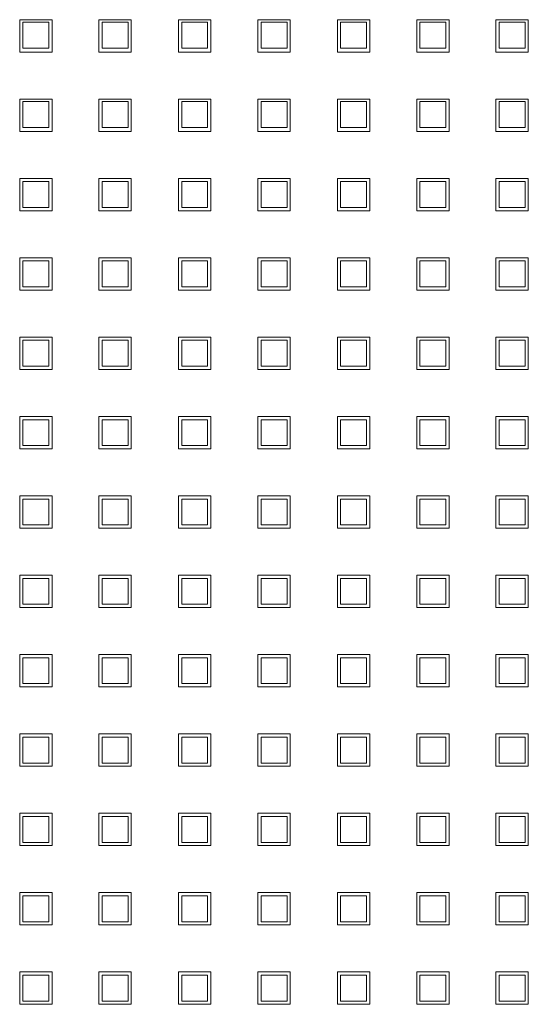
# Model space of a CAD drawing. Header units: millimetres. Extents: x -5941 to 19721, y -9230 to 6433.
# Tile 65 of 70: x 6893.73 to 6901.56, y -7177.82 to -7162.64. Entities that reach past the tile are written whole.
import ezdxf

# ---------------------------------------------------------------- set-up
doc = ezdxf.new("R2010")
doc.units = ezdxf.units.MM
doc.layers.add('GL-urzadzenia', color=6, linetype='Continuous', lineweight=20)

# ---------------------------------------------------------------- blocks, each defined once
blk = doc.blocks.new('RSen_55_ME_FB_SOg - fxza50a2veb - fully flat decoration panel - SH_daikin_tbq - standard-4997338-bottom')
at = {"lineweight": 18}
for p, q in [((-100.29, -14.78), (-100.29, -9.78)), ((-100.29, -9.78), (-95.29, -9.78)), ((-95.79, -10.18), (-99.79, -10.18)), ((-99.79, -10.18), (-99.79, -14.18)), ((-95.79, -14.18), (-95.79, -10.18)), ((-95.29, -9.78), (-95.29, -14.78)), ((-88.09, -14.78), (-88.09, -9.78)), ((-88.09, -9.78), (-83.09, -9.78)), ((-83.56, -10.18), (-87.56, -10.18)), ((-87.56, -10.18), (-87.56, -14.18)), ((-83.56, -14.18), (-83.56, -10.18)), ((-83.09, -9.78), (-83.09, -14.78)), ((-75.83, -9.78), (-70.83, -9.78)), ((-75.83, -14.78), (-75.83, -9.78)), ((-71.33, -10.18), (-75.33, -10.18)), ((-75.33, -10.18), (-75.33, -14.18)), ((-71.33, -14.18), (-71.33, -10.18)), ((-70.83, -9.78), (-70.83, -14.78)), ((-63.6, -9.78), (-58.6, -9.78)), ((-63.6, -14.78), (-63.6, -9.78)), ((-59.1, -10.18), (-63.1, -10.18)), ((-63.1, -10.18), (-63.1, -14.18)), ((-59.1, -14.18), (-59.1, -10.18)), ((-58.6, -9.78), (-58.6, -14.78)), ((-51.34, -9.78), (-46.34, -9.78)), ((-51.34, -14.78), (-51.34, -9.78)), ((-46.87, -10.18), (-50.87, -10.18)), ((-50.87, -10.18), (-50.87, -14.18)), ((-46.87, -14.18), (-46.87, -10.18)), ((-46.34, -9.78), (-46.34, -14.78)), ((-39.11, -9.78), (-34.11, -9.78)), ((-39.11, -14.78), (-39.11, -9.78)), ((-34.64, -10.18), (-38.64, -10.18)), ((-38.64, -10.18), (-38.64, -14.18)), ((-34.64, -14.18), (-34.64, -10.18)), ((-34.11, -9.78), (-34.11, -14.78)), ((-26.91, -14.78), (-26.91, -9.78)), ((-26.91, -9.78), (-21.91, -9.78)), ((-22.41, -10.18), (-26.41, -10.18)), ((-26.41, -10.18), (-26.41, -14.18)), ((-22.41, -14.18), (-22.41, -10.18)), ((-21.91, -9.78), (-21.91, -14.78)), ((-95.29, -14.78), (-100.29, -14.78)), ((-99.79, -14.18), (-95.79, -14.18)), ((-83.09, -14.78), (-88.09, -14.78)), ((-87.56, -14.18), (-83.56, -14.18)), ((-70.83, -14.78), (-75.83, -14.78)), ((-75.33, -14.18), (-71.33, -14.18)), ((-58.6, -14.78), (-63.6, -14.78)), ((-63.1, -14.18), (-59.1, -14.18)), ((-46.34, -14.78), (-51.34, -14.78)), ((-50.87, -14.18), (-46.87, -14.18)), ((-34.11, -14.78), (-39.11, -14.78)), ((-38.64, -14.18), (-34.64, -14.18)), ((-21.91, -14.78), (-26.91, -14.78)), ((-26.41, -14.18), (-22.41, -14.18)), ((-100.29, -27.01), (-100.29, -22.01)), ((-100.29, -22.01), (-95.29, -22.01)), ((-95.79, -22.41), (-99.79, -22.41)), ((-99.79, -22.41), (-99.79, -26.41)), ((-95.79, -26.41), (-95.79, -22.41)), ((-95.29, -22.01), (-95.29, -27.01)), ((-88.09, -27.01), (-88.09, -22.01)), ((-88.09, -22.01), (-83.09, -22.01)), ((-83.56, -22.41), (-87.56, -22.41)), ((-87.56, -22.41), (-87.56, -26.41)), ((-83.56, -26.41), (-83.56, -22.41)), ((-83.09, -22.01), (-83.09, -27.01)), ((-75.83, -22.01), (-70.83, -22.01)), ((-75.83, -27.01), (-75.83, -22.01)), ((-71.33, -22.41), (-75.33, -22.41)), ((-75.33, -22.41), (-75.33, -26.41)), ((-71.33, -26.41), (-71.33, -22.41)), ((-70.83, -22.01), (-70.83, -27.01)), ((-63.6, -22.01), (-58.6, -22.01)), ((-63.6, -27.01), (-63.6, -22.01)), ((-59.1, -22.41), (-63.1, -22.41)), ((-63.1, -22.41), (-63.1, -26.41)), ((-59.1, -26.41), (-59.1, -22.41)), ((-58.6, -22.01), (-58.6, -27.01)), ((-51.34, -22.01), (-46.34, -22.01)), ((-51.34, -27.01), (-51.34, -22.01)), ((-46.87, -22.41), (-50.87, -22.41)), ((-50.87, -22.41), (-50.87, -26.41)), ((-46.87, -26.41), (-46.87, -22.41)), ((-46.34, -22.01), (-46.34, -27.01)), ((-39.11, -22.01), (-34.11, -22.01)), ((-39.11, -27.01), (-39.11, -22.01)), ((-34.64, -22.41), (-38.64, -22.41)), ((-38.64, -22.41), (-38.64, -26.41)), ((-34.64, -26.41), (-34.64, -22.41)), ((-34.11, -22.01), (-34.11, -27.01)), ((-26.91, -27.01), (-26.91, -22.01)), ((-26.91, -22.01), (-21.91, -22.01)), ((-22.41, -22.41), (-26.41, -22.41)), ((-26.41, -22.41), (-26.41, -26.41)), ((-22.41, -26.41), (-22.41, -22.41)), ((-21.91, -22.01), (-21.91, -27.01)), ((-95.29, -27.01), (-100.29, -27.01)), ((-99.79, -26.41), (-95.79, -26.41)), ((-83.09, -27.01), (-88.09, -27.01)), ((-87.56, -26.41), (-83.56, -26.41)), ((-70.83, -27.01), (-75.83, -27.01)), ((-75.33, -26.41), (-71.33, -26.41)), ((-58.6, -27.01), (-63.6, -27.01)), ((-63.1, -26.41), (-59.1, -26.41)), ((-46.34, -27.01), (-51.34, -27.01)), ((-50.87, -26.41), (-46.87, -26.41)), ((-34.11, -27.01), (-39.11, -27.01)), ((-38.64, -26.41), (-34.64, -26.41)), ((-21.91, -27.01), (-26.91, -27.01)), ((-26.41, -26.41), (-22.41, -26.41)), ((-100.29, -39.24), (-100.29, -34.24)), ((-100.29, -34.24), (-95.29, -34.24)), ((-95.79, -34.74), (-99.79, -34.74)), ((-99.79, -34.74), (-99.79, -38.74)), ((-95.79, -38.74), (-95.79, -34.74)), ((-95.29, -34.24), (-95.29, -39.24)), ((-88.09, -39.24), (-88.09, -34.24)), ((-88.09, -34.24), (-83.09, -34.24)), ((-83.56, -34.74), (-87.56, -34.74)), ((-87.56, -34.74), (-87.56, -38.74)), ((-83.56, -38.74), (-83.56, -34.74)), ((-83.09, -34.24), (-83.09, -39.24)), ((-75.83, -34.24), (-70.83, -34.24)), ((-75.83, -39.24), (-75.83, -34.24)), ((-71.33, -34.74), (-75.33, -34.74)), ((-75.33, -34.74), (-75.33, -38.74)), ((-71.33, -38.74), (-71.33, -34.74)), ((-70.83, -34.24), (-70.83, -39.24)), ((-63.6, -34.24), (-58.6, -34.24)), ((-63.6, -39.24), (-63.6, -34.24)), ((-59.1, -34.74), (-63.1, -34.74)), ((-63.1, -34.74), (-63.1, -38.74)), ((-59.1, -38.74), (-59.1, -34.74)), ((-58.6, -34.24), (-58.6, -39.24)), ((-51.34, -34.24), (-46.34, -34.24)), ((-51.34, -39.24), (-51.34, -34.24)), ((-46.87, -34.74), (-50.87, -34.74)), ((-50.87, -34.74), (-50.87, -38.74)), ((-46.87, -38.74), (-46.87, -34.74)), ((-46.34, -34.24), (-46.34, -39.24)), ((-39.11, -34.24), (-34.11, -34.24)), ((-39.11, -39.24), (-39.11, -34.24)), ((-34.64, -34.74), (-38.64, -34.74)), ((-38.64, -34.74), (-38.64, -38.74)), ((-34.64, -38.74), (-34.64, -34.74)), ((-34.11, -34.24), (-34.11, -39.24)), ((-26.91, -39.24), (-26.91, -34.24)), ((-26.91, -34.24), (-21.91, -34.24)), ((-22.41, -34.74), (-26.41, -34.74)), ((-26.41, -34.74), (-26.41, -38.74)), ((-22.41, -38.74), (-22.41, -34.74)), ((-21.91, -34.24), (-21.91, -39.24)), ((-95.29, -39.24), (-100.29, -39.24)), ((-99.79, -38.74), (-95.79, -38.74)), ((-83.09, -39.24), (-88.09, -39.24)), ((-87.56, -38.74), (-83.56, -38.74)), ((-70.83, -39.24), (-75.83, -39.24)), ((-75.33, -38.74), (-71.33, -38.74)), ((-58.6, -39.24), (-63.6, -39.24)), ((-63.1, -38.74), (-59.1, -38.74)), ((-46.34, -39.24), (-51.34, -39.24)), ((-50.87, -38.74), (-46.87, -38.74)), ((-34.11, -39.24), (-39.11, -39.24)), ((-38.64, -38.74), (-34.64, -38.74)), ((-21.91, -39.24), (-26.91, -39.24)), ((-26.41, -38.74), (-22.41, -38.74)), ((-100.29, -51.47), (-100.29, -46.47)), ((-100.29, -46.47), (-95.29, -46.47)), ((-95.79, -46.97), (-99.79, -46.97)), ((-99.79, -46.97), (-99.79, -50.97)), ((-95.79, -50.97), (-95.79, -46.97)), ((-95.29, -46.47), (-95.29, -51.47)), ((-88.09, -51.47), (-88.09, -46.47)), ((-88.09, -46.47), (-83.09, -46.47)), ((-83.56, -46.97), (-87.56, -46.97)), ((-87.56, -46.97), (-87.56, -50.97)), ((-83.56, -50.97), (-83.56, -46.97)), ((-83.09, -46.47), (-83.09, -51.47)), ((-75.83, -46.47), (-70.83, -46.47)), ((-75.83, -51.47), (-75.83, -46.47)), ((-71.33, -46.97), (-75.33, -46.97)), ((-75.33, -46.97), (-75.33, -50.97)), ((-71.33, -50.97), (-71.33, -46.97)), ((-70.83, -46.47), (-70.83, -51.47)), ((-63.6, -46.47), (-58.6, -46.47)), ((-63.6, -51.47), (-63.6, -46.47)), ((-59.1, -46.97), (-63.1, -46.97)), ((-63.1, -46.97), (-63.1, -50.97)), ((-59.1, -50.97), (-59.1, -46.97)), ((-58.6, -46.47), (-58.6, -51.47)), ((-51.34, -46.47), (-46.34, -46.47)), ((-51.34, -51.47), (-51.34, -46.47)), ((-46.87, -46.97), (-50.87, -46.97)), ((-50.87, -46.97), (-50.87, -50.97)), ((-46.87, -50.97), (-46.87, -46.97)), ((-46.34, -46.47), (-46.34, -51.47)), ((-39.11, -46.47), (-34.11, -46.47)), ((-39.11, -51.47), (-39.11, -46.47)), ((-34.64, -46.97), (-38.64, -46.97)), ((-38.64, -46.97), (-38.64, -50.97)), ((-34.64, -50.97), (-34.64, -46.97)), ((-34.11, -46.47), (-34.11, -51.47)), ((-26.91, -51.47), (-26.91, -46.47)), ((-26.91, -46.47), (-21.91, -46.47)), ((-22.41, -46.97), (-26.41, -46.97)), ((-26.41, -46.97), (-26.41, -50.97)), ((-22.41, -50.97), (-22.41, -46.97)), ((-21.91, -46.47), (-21.91, -51.47)), ((-95.29, -51.47), (-100.29, -51.47)), ((-99.79, -50.97), (-95.79, -50.97)), ((-83.09, -51.47), (-88.09, -51.47)), ((-87.56, -50.97), (-83.56, -50.97)), ((-70.83, -51.47), (-75.83, -51.47)), ((-75.33, -50.97), (-71.33, -50.97)), ((-58.6, -51.47), (-63.6, -51.47)), ((-63.1, -50.97), (-59.1, -50.97)), ((-46.34, -51.47), (-51.34, -51.47)), ((-50.87, -50.97), (-46.87, -50.97)), ((-34.11, -51.47), (-39.11, -51.47)), ((-38.64, -50.97), (-34.64, -50.97)), ((-21.91, -51.47), (-26.91, -51.47)), ((-26.41, -50.97), (-22.41, -50.97)), ((-100.29, -63.7), (-100.29, -58.7)), ((-100.29, -58.7), (-95.29, -58.7)), ((-95.29, -58.7), (-95.29, -63.7)), ((-88.09, -63.7), (-88.09, -58.7)), ((-88.09, -58.7), (-83.09, -58.7)), ((-83.09, -58.7), (-83.09, -63.7)), ((-75.83, -58.7), (-70.83, -58.7)), ((-75.83, -63.7), (-75.83, -58.7)), ((-70.83, -58.7), (-70.83, -63.7)), ((-63.6, -58.7), (-58.6, -58.7)), ((-63.6, -63.7), (-63.6, -58.7)), ((-58.6, -58.7), (-58.6, -63.7)), ((-51.34, -58.7), (-46.34, -58.7)), ((-51.34, -63.7), (-51.34, -58.7)), ((-46.34, -58.7), (-46.34, -63.7)), ((-39.11, -58.7), (-34.11, -58.7)), ((-39.11, -63.7), (-39.11, -58.7)), ((-34.11, -58.7), (-34.11, -63.7)), ((-26.91, -63.7), (-26.91, -58.7)), ((-26.91, -58.7), (-21.91, -58.7)), ((-21.91, -58.7), (-21.91, -63.7)), ((-95.79, -59.2), (-99.79, -59.2)), ((-99.79, -59.2), (-99.79, -63.2)), ((-95.79, -63.2), (-95.79, -59.2)), ((-83.56, -59.2), (-87.56, -59.2)), ((-87.56, -59.2), (-87.56, -63.2)), ((-83.56, -63.2), (-83.56, -59.2)), ((-71.33, -59.2), (-75.33, -59.2)), ((-75.33, -59.2), (-75.33, -63.2)), ((-71.33, -63.2), (-71.33, -59.2)), ((-59.1, -59.2), (-63.1, -59.2)), ((-63.1, -59.2), (-63.1, -63.2)), ((-59.1, -63.2), (-59.1, -59.2)), ((-46.87, -59.2), (-50.87, -59.2)), ((-50.87, -59.2), (-50.87, -63.2)), ((-46.87, -63.2), (-46.87, -59.2)), ((-34.64, -59.2), (-38.64, -59.2)), ((-38.64, -59.2), (-38.64, -63.2)), ((-34.64, -63.2), (-34.64, -59.2)), ((-22.41, -59.2), (-26.41, -59.2)), ((-26.41, -59.2), (-26.41, -63.2)), ((-22.41, -63.2), (-22.41, -59.2)), ((-95.29, -63.7), (-100.29, -63.7)), ((-99.79, -63.2), (-95.79, -63.2)), ((-83.09, -63.7), (-88.09, -63.7)), ((-87.56, -63.2), (-83.56, -63.2)), ((-70.83, -63.7), (-75.83, -63.7)), ((-75.33, -63.2), (-71.33, -63.2)), ((-58.6, -63.7), (-63.6, -63.7)), ((-63.1, -63.2), (-59.1, -63.2)), ((-46.34, -63.7), (-51.34, -63.7)), ((-50.87, -63.2), (-46.87, -63.2)), ((-34.11, -63.7), (-39.11, -63.7)), ((-38.64, -63.2), (-34.64, -63.2)), ((-21.91, -63.7), (-26.91, -63.7)), ((-26.41, -63.2), (-22.41, -63.2)), ((-100.29, -75.93), (-100.29, -70.93)), ((-100.29, -70.93), (-95.29, -70.93)), ((-95.29, -70.93), (-95.29, -75.93)), ((-88.09, -75.93), (-88.09, -70.93)), ((-88.09, -70.93), (-83.09, -70.93)), ((-83.09, -70.93), (-83.09, -75.93)), ((-75.83, -70.93), (-70.83, -70.93)), ((-75.83, -75.93), (-75.83, -70.93)), ((-70.83, -70.93), (-70.83, -75.93)), ((-63.6, -70.93), (-58.6, -70.93)), ((-63.6, -75.93), (-63.6, -70.93)), ((-58.6, -70.93), (-58.6, -75.93)), ((-51.34, -70.93), (-46.34, -70.93)), ((-51.34, -75.93), (-51.34, -70.93)), ((-46.34, -70.93), (-46.34, -75.93)), ((-39.11, -70.93), (-34.11, -70.93)), ((-39.11, -75.93), (-39.11, -70.93)), ((-34.11, -70.93), (-34.11, -75.93)), ((-26.91, -75.93), (-26.91, -70.93)), ((-26.91, -70.93), (-21.91, -70.93)), ((-21.91, -70.93), (-21.91, -75.93)), ((-95.79, -71.43), (-99.79, -71.43)), ((-99.79, -71.43), (-99.79, -75.43)), ((-95.79, -75.43), (-95.79, -71.43)), ((-83.56, -71.43), (-87.56, -71.43)), ((-87.56, -71.43), (-87.56, -75.43)), ((-83.56, -75.43), (-83.56, -71.43)), ((-71.33, -71.43), (-75.33, -71.43)), ((-75.33, -71.43), (-75.33, -75.43)), ((-71.33, -75.43), (-71.33, -71.43)), ((-59.1, -71.43), (-63.1, -71.43)), ((-63.1, -71.43), (-63.1, -75.43)), ((-59.1, -75.43), (-59.1, -71.43)), ((-46.87, -71.43), (-50.87, -71.43)), ((-50.87, -71.43), (-50.87, -75.43)), ((-46.87, -75.43), (-46.87, -71.43)), ((-34.64, -71.43), (-38.64, -71.43)), ((-38.64, -71.43), (-38.64, -75.43)), ((-34.64, -75.43), (-34.64, -71.43)), ((-22.41, -71.43), (-26.41, -71.43)), ((-26.41, -71.43), (-26.41, -75.43)), ((-22.41, -75.43), (-22.41, -71.43)), ((-99.79, -75.43), (-95.79, -75.43)), ((-87.56, -75.43), (-83.56, -75.43)), ((-75.33, -75.43), (-71.33, -75.43)), ((-63.1, -75.43), (-59.1, -75.43)), ((-50.87, -75.43), (-46.87, -75.43)), ((-38.64, -75.43), (-34.64, -75.43)), ((-26.41, -75.43), (-22.41, -75.43)), ((-95.29, -75.93), (-100.29, -75.93)), ((-83.09, -75.93), (-88.09, -75.93)), ((-70.83, -75.93), (-75.83, -75.93)), ((-58.6, -75.93), (-63.6, -75.93)), ((-46.34, -75.93), (-51.34, -75.93)), ((-34.11, -75.93), (-39.11, -75.93)), ((-21.91, -75.93), (-26.91, -75.93)), ((-100.29, -88.16), (-100.29, -83.16)), ((-100.29, -83.16), (-95.29, -83.16)), ((-95.29, -83.16), (-95.29, -88.16)), ((-88.09, -88.16), (-88.09, -83.16)), ((-88.09, -83.16), (-83.09, -83.16)), ((-83.09, -83.16), (-83.09, -88.16)), ((-75.83, -83.16), (-70.83, -83.16)), ((-75.83, -88.16), (-75.83, -83.16)), ((-70.83, -83.16), (-70.83, -88.16)), ((-63.6, -83.16), (-58.6, -83.16)), ((-63.6, -88.16), (-63.6, -83.16)), ((-58.6, -83.16), (-58.6, -88.16)), ((-51.34, -83.16), (-46.34, -83.16)), ((-51.34, -88.16), (-51.34, -83.16)), ((-46.34, -83.16), (-46.34, -88.16)), ((-39.11, -83.16), (-34.11, -83.16)), ((-39.11, -88.16), (-39.11, -83.16)), ((-34.11, -83.16), (-34.11, -88.16)), ((-26.91, -88.16), (-26.91, -83.16)), ((-26.91, -83.16), (-21.91, -83.16)), ((-21.91, -83.16), (-21.91, -88.16)), ((-95.79, -83.66), (-99.79, -83.66)), ((-99.79, -83.66), (-99.79, -87.66)), ((-95.79, -87.66), (-95.79, -83.66)), ((-83.56, -83.66), (-87.56, -83.66)), ((-87.56, -83.66), (-87.56, -87.66)), ((-83.56, -87.66), (-83.56, -83.66)), ((-71.33, -83.66), (-75.33, -83.66)), ((-75.33, -83.66), (-75.33, -87.66)), ((-71.33, -87.66), (-71.33, -83.66)), ((-59.1, -83.66), (-63.1, -83.66)), ((-63.1, -83.66), (-63.1, -87.66)), ((-59.1, -87.66), (-59.1, -83.66)), ((-46.87, -83.66), (-50.87, -83.66)), ((-50.87, -83.66), (-50.87, -87.66)), ((-46.87, -87.66), (-46.87, -83.66)), ((-34.64, -83.66), (-38.64, -83.66)), ((-38.64, -83.66), (-38.64, -87.66)), ((-34.64, -87.66), (-34.64, -83.66)), ((-22.41, -83.66), (-26.41, -83.66)), ((-26.41, -83.66), (-26.41, -87.66)), ((-22.41, -87.66), (-22.41, -83.66)), ((-99.79, -87.66), (-95.79, -87.66)), ((-87.56, -87.66), (-83.56, -87.66)), ((-75.33, -87.66), (-71.33, -87.66)), ((-63.1, -87.66), (-59.1, -87.66)), ((-50.87, -87.66), (-46.87, -87.66)), ((-38.64, -87.66), (-34.64, -87.66)), ((-26.41, -87.66), (-22.41, -87.66)), ((-95.29, -88.16), (-100.29, -88.16)), ((-83.09, -88.16), (-88.09, -88.16)), ((-70.83, -88.16), (-75.83, -88.16)), ((-58.6, -88.16), (-63.6, -88.16)), ((-46.34, -88.16), (-51.34, -88.16)), ((-34.11, -88.16), (-39.11, -88.16)), ((-21.91, -88.16), (-26.91, -88.16)), ((-100.29, -100.39), (-100.29, -95.39)), ((-100.29, -95.39), (-95.29, -95.39)), ((-95.29, -95.39), (-95.29, -100.39)), ((-88.09, -100.39), (-88.09, -95.39)), ((-88.09, -95.39), (-83.09, -95.39)), ((-83.09, -95.39), (-83.09, -100.39)), ((-75.83, -95.39), (-70.83, -95.39)), ((-75.83, -100.39), (-75.83, -95.39)), ((-70.83, -95.39), (-70.83, -100.39)), ((-63.6, -95.39), (-58.6, -95.39)), ((-63.6, -100.39), (-63.6, -95.39)), ((-58.6, -95.39), (-58.6, -100.39)), ((-51.34, -95.39), (-46.34, -95.39)), ((-51.34, -100.39), (-51.34, -95.39)), ((-46.34, -95.39), (-46.34, -100.39)), ((-39.11, -95.39), (-34.11, -95.39)), ((-39.11, -100.39), (-39.11, -95.39)), ((-34.11, -95.39), (-34.11, -100.39)), ((-26.91, -100.39), (-26.91, -95.39)), ((-26.91, -95.39), (-21.91, -95.39)), ((-21.91, -95.39), (-21.91, -100.39)), ((-95.79, -95.89), (-99.79, -95.89)), ((-99.79, -95.89), (-99.79, -99.89)), ((-95.79, -99.89), (-95.79, -95.89)), ((-83.56, -95.89), (-87.56, -95.89)), ((-87.56, -95.89), (-87.56, -99.89)), ((-83.56, -99.89), (-83.56, -95.89)), ((-71.33, -95.89), (-75.33, -95.89)), ((-75.33, -95.89), (-75.33, -99.89)), ((-71.33, -99.89), (-71.33, -95.89)), ((-59.1, -95.89), (-63.1, -95.89)), ((-63.1, -95.89), (-63.1, -99.89)), ((-59.1, -99.89), (-59.1, -95.89)), ((-46.87, -95.89), (-50.87, -95.89)), ((-50.87, -95.89), (-50.87, -99.89)), ((-46.87, -99.89), (-46.87, -95.89)), ((-34.64, -95.89), (-38.64, -95.89)), ((-38.64, -95.89), (-38.64, -99.89)), ((-34.64, -99.89), (-34.64, -95.89)), ((-22.41, -95.89), (-26.41, -95.89)), ((-26.41, -95.89), (-26.41, -99.89)), ((-22.41, -99.89), (-22.41, -95.89)), ((-99.79, -99.89), (-95.79, -99.89)), ((-87.56, -99.89), (-83.56, -99.89)), ((-75.33, -99.89), (-71.33, -99.89)), ((-63.1, -99.89), (-59.1, -99.89)), ((-50.87, -99.89), (-46.87, -99.89)), ((-38.64, -99.89), (-34.64, -99.89)), ((-26.41, -99.89), (-22.41, -99.89)), ((-95.29, -100.39), (-100.29, -100.39)), ((-83.09, -100.39), (-88.09, -100.39)), ((-70.83, -100.39), (-75.83, -100.39)), ((-58.6, -100.39), (-63.6, -100.39)), ((-46.34, -100.39), (-51.34, -100.39)), ((-34.11, -100.39), (-39.11, -100.39)), ((-21.91, -100.39), (-26.91, -100.39)), ((-100.29, -112.62), (-100.29, -107.62)), ((-100.29, -107.62), (-95.29, -107.62)), ((-95.29, -107.62), (-95.29, -112.62)), ((-88.09, -112.62), (-88.09, -107.62)), ((-88.09, -107.62), (-83.09, -107.62)), ((-83.09, -107.62), (-83.09, -112.62)), ((-75.83, -107.62), (-70.83, -107.62)), ((-75.83, -112.62), (-75.83, -107.62)), ((-70.83, -107.62), (-70.83, -112.62)), ((-63.6, -107.62), (-58.6, -107.62)), ((-63.6, -112.62), (-63.6, -107.62)), ((-58.6, -107.62), (-58.6, -112.62)), ((-51.34, -107.62), (-46.34, -107.62)), ((-51.34, -112.62), (-51.34, -107.62)), ((-46.34, -107.62), (-46.34, -112.62)), ((-39.11, -107.62), (-34.11, -107.62)), ((-39.11, -112.62), (-39.11, -107.62)), ((-34.11, -107.62), (-34.11, -112.62)), ((-26.91, -112.62), (-26.91, -107.62)), ((-26.91, -107.62), (-21.91, -107.62)), ((-21.91, -107.62), (-21.91, -112.62)), ((-95.79, -108.12), (-99.79, -108.12)), ((-99.79, -108.12), (-99.79, -112.12)), ((-95.79, -112.12), (-95.79, -108.12)), ((-83.56, -108.12), (-87.56, -108.12)), ((-87.56, -108.12), (-87.56, -112.12)), ((-83.56, -112.12), (-83.56, -108.12)), ((-71.33, -108.12), (-75.33, -108.12)), ((-75.33, -108.12), (-75.33, -112.12)), ((-71.33, -112.12), (-71.33, -108.12)), ((-59.1, -108.12), (-63.1, -108.12)), ((-63.1, -108.12), (-63.1, -112.12)), ((-59.1, -112.12), (-59.1, -108.12)), ((-46.87, -108.12), (-50.87, -108.12)), ((-50.87, -108.12), (-50.87, -112.12)), ((-46.87, -112.12), (-46.87, -108.12)), ((-34.64, -108.12), (-38.64, -108.12)), ((-38.64, -108.12), (-38.64, -112.12)), ((-34.64, -112.12), (-34.64, -108.12)), ((-22.41, -108.12), (-26.41, -108.12)), ((-26.41, -108.12), (-26.41, -112.12)), ((-22.41, -112.12), (-22.41, -108.12)), ((-99.79, -112.12), (-95.79, -112.12)), ((-87.56, -112.12), (-83.56, -112.12)), ((-75.33, -112.12), (-71.33, -112.12)), ((-63.1, -112.12), (-59.1, -112.12)), ((-50.87, -112.12), (-46.87, -112.12)), ((-38.64, -112.12), (-34.64, -112.12)), ((-26.41, -112.12), (-22.41, -112.12)), ((-95.29, -112.62), (-100.29, -112.62)), ((-83.09, -112.62), (-88.09, -112.62)), ((-70.83, -112.62), (-75.83, -112.62)), ((-58.6, -112.62), (-63.6, -112.62)), ((-46.34, -112.62), (-51.34, -112.62)), ((-34.11, -112.62), (-39.11, -112.62)), ((-21.91, -112.62), (-26.91, -112.62)), ((-100.29, -124.85), (-100.29, -119.85)), ((-100.29, -119.85), (-95.29, -119.85)), ((-95.29, -119.85), (-95.29, -124.85)), ((-88.09, -124.85), (-88.09, -119.85)), ((-88.09, -119.85), (-83.09, -119.85)), ((-83.09, -119.85), (-83.09, -124.85)), ((-75.83, -119.85), (-70.83, -119.85)), ((-75.83, -124.85), (-75.83, -119.85)), ((-70.83, -119.85), (-70.83, -124.85)), ((-63.6, -119.85), (-58.6, -119.85)), ((-63.6, -124.85), (-63.6, -119.85)), ((-58.6, -119.85), (-58.6, -124.85)), ((-51.34, -119.85), (-46.34, -119.85)), ((-51.34, -124.85), (-51.34, -119.85)), ((-46.34, -119.85), (-46.34, -124.85)), ((-39.11, -119.85), (-34.11, -119.85)), ((-39.11, -124.85), (-39.11, -119.85)), ((-34.11, -119.85), (-34.11, -124.85)), ((-26.91, -124.85), (-26.91, -119.85)), ((-26.91, -119.85), (-21.91, -119.85)), ((-21.91, -119.85), (-21.91, -124.85)), ((-95.79, -120.35), (-99.79, -120.35)), ((-99.79, -120.35), (-99.79, -124.35)), ((-95.79, -124.35), (-95.79, -120.35)), ((-83.56, -120.35), (-87.56, -120.35)), ((-87.56, -120.35), (-87.56, -124.35)), ((-83.56, -124.35), (-83.56, -120.35)), ((-71.33, -120.35), (-75.33, -120.35)), ((-75.33, -120.35), (-75.33, -124.35)), ((-71.33, -124.35), (-71.33, -120.35)), ((-59.1, -120.35), (-63.1, -120.35)), ((-63.1, -120.35), (-63.1, -124.35)), ((-59.1, -124.35), (-59.1, -120.35)), ((-46.87, -120.35), (-50.87, -120.35)), ((-50.87, -120.35), (-50.87, -124.35)), ((-46.87, -124.35), (-46.87, -120.35)), ((-34.64, -120.35), (-38.64, -120.35)), ((-38.64, -120.35), (-38.64, -124.35)), ((-34.64, -124.35), (-34.64, -120.35)), ((-22.41, -120.35), (-26.41, -120.35)), ((-26.41, -120.35), (-26.41, -124.35)), ((-22.41, -124.35), (-22.41, -120.35)), ((-99.79, -124.35), (-95.79, -124.35)), ((-87.56, -124.35), (-83.56, -124.35)), ((-75.33, -124.35), (-71.33, -124.35)), ((-63.1, -124.35), (-59.1, -124.35)), ((-50.87, -124.35), (-46.87, -124.35)), ((-38.64, -124.35), (-34.64, -124.35)), ((-26.41, -124.35), (-22.41, -124.35)), ((-95.29, -124.85), (-100.29, -124.85)), ((-83.09, -124.85), (-88.09, -124.85)), ((-70.83, -124.85), (-75.83, -124.85)), ((-58.6, -124.85), (-63.6, -124.85)), ((-46.34, -124.85), (-51.34, -124.85)), ((-34.11, -124.85), (-39.11, -124.85)), ((-21.91, -124.85), (-26.91, -124.85)), ((-100.29, -137.08), (-100.29, -132.08)), ((-100.29, -132.08), (-95.29, -132.08)), ((-95.79, -132.58), (-99.79, -132.58)), ((-99.79, -132.58), (-99.79, -136.58)), ((-95.79, -136.58), (-95.79, -132.58)), ((-95.29, -132.08), (-95.29, -137.08)), ((-88.09, -137.08), (-88.09, -132.08)), ((-88.09, -132.08), (-83.09, -132.08)), ((-83.56, -132.58), (-87.56, -132.58)), ((-87.56, -132.58), (-87.56, -136.58)), ((-83.56, -136.58), (-83.56, -132.58)), ((-83.09, -132.08), (-83.09, -137.08)), ((-75.83, -132.08), (-70.83, -132.08)), ((-75.83, -137.08), (-75.83, -132.08)), ((-71.33, -132.58), (-75.33, -132.58)), ((-75.33, -132.58), (-75.33, -136.58)), ((-71.33, -136.58), (-71.33, -132.58)), ((-70.83, -132.08), (-70.83, -137.08)), ((-63.6, -132.08), (-58.6, -132.08)), ((-63.6, -137.08), (-63.6, -132.08)), ((-59.1, -132.58), (-63.1, -132.58)), ((-63.1, -132.58), (-63.1, -136.58)), ((-59.1, -136.58), (-59.1, -132.58)), ((-58.6, -132.08), (-58.6, -137.08)), ((-51.34, -132.08), (-46.34, -132.08)), ((-51.34, -137.08), (-51.34, -132.08)), ((-46.87, -132.58), (-50.87, -132.58)), ((-50.87, -132.58), (-50.87, -136.58)), ((-46.87, -136.58), (-46.87, -132.58)), ((-46.34, -132.08), (-46.34, -137.08)), ((-39.11, -132.08), (-34.11, -132.08)), ((-39.11, -137.08), (-39.11, -132.08)), ((-34.64, -132.58), (-38.64, -132.58)), ((-38.64, -132.58), (-38.64, -136.58)), ((-34.64, -136.58), (-34.64, -132.58)), ((-34.11, -132.08), (-34.11, -137.08)), ((-26.91, -137.08), (-26.91, -132.08)), ((-26.91, -132.08), (-21.91, -132.08)), ((-22.41, -132.58), (-26.41, -132.58)), ((-26.41, -132.58), (-26.41, -136.58)), ((-22.41, -136.58), (-22.41, -132.58)), ((-21.91, -132.08), (-21.91, -137.08)), ((-99.79, -136.58), (-95.79, -136.58)), ((-87.56, -136.58), (-83.56, -136.58)), ((-75.33, -136.58), (-71.33, -136.58)), ((-63.1, -136.58), (-59.1, -136.58)), ((-50.87, -136.58), (-46.87, -136.58)), ((-38.64, -136.58), (-34.64, -136.58)), ((-26.41, -136.58), (-22.41, -136.58)), ((-95.29, -137.08), (-100.29, -137.08)), ((-83.09, -137.08), (-88.09, -137.08)), ((-70.83, -137.08), (-75.83, -137.08)), ((-58.6, -137.08), (-63.6, -137.08)), ((-46.34, -137.08), (-51.34, -137.08)), ((-34.11, -137.08), (-39.11, -137.08)), ((-21.91, -137.08), (-26.91, -137.08)), ((-100.29, -149.31), (-100.29, -144.31)), ((-100.29, -144.31), (-95.29, -144.31)), ((-95.79, -144.81), (-99.79, -144.81)), ((-99.79, -144.81), (-99.79, -148.81)), ((-95.79, -148.81), (-95.79, -144.81)), ((-95.29, -144.31), (-95.29, -149.31)), ((-88.09, -149.31), (-88.09, -144.31)), ((-88.09, -144.31), (-83.09, -144.31)), ((-83.56, -144.81), (-87.56, -144.81)), ((-87.56, -144.81), (-87.56, -148.81)), ((-83.56, -148.81), (-83.56, -144.81)), ((-83.09, -144.31), (-83.09, -149.31)), ((-75.83, -144.31), (-70.83, -144.31)), ((-75.83, -149.31), (-75.83, -144.31)), ((-71.33, -144.81), (-75.33, -144.81)), ((-75.33, -144.81), (-75.33, -148.81)), ((-71.33, -148.81), (-71.33, -144.81)), ((-70.83, -144.31), (-70.83, -149.31)), ((-63.6, -144.31), (-58.6, -144.31)), ((-63.6, -149.31), (-63.6, -144.31)), ((-59.1, -144.81), (-63.1, -144.81)), ((-63.1, -144.81), (-63.1, -148.81)), ((-59.1, -148.81), (-59.1, -144.81)), ((-58.6, -144.31), (-58.6, -149.31)), ((-51.34, -144.31), (-46.34, -144.31)), ((-51.34, -149.31), (-51.34, -144.31)), ((-46.87, -144.81), (-50.87, -144.81)), ((-50.87, -144.81), (-50.87, -148.81)), ((-46.87, -148.81), (-46.87, -144.81)), ((-46.34, -144.31), (-46.34, -149.31)), ((-39.11, -144.31), (-34.11, -144.31)), ((-39.11, -149.31), (-39.11, -144.31)), ((-34.64, -144.81), (-38.64, -144.81)), ((-38.64, -144.81), (-38.64, -148.81)), ((-34.64, -148.81), (-34.64, -144.81)), ((-34.11, -144.31), (-34.11, -149.31)), ((-26.91, -149.31), (-26.91, -144.31)), ((-26.91, -144.31), (-21.91, -144.31)), ((-22.41, -144.81), (-26.41, -144.81)), ((-26.41, -144.81), (-26.41, -148.81)), ((-22.41, -148.81), (-22.41, -144.81)), ((-21.91, -144.31), (-21.91, -149.31)), ((-95.29, -149.31), (-100.29, -149.31)), ((-99.79, -148.81), (-95.79, -148.81)), ((-83.09, -149.31), (-88.09, -149.31)), ((-87.56, -148.81), (-83.56, -148.81)), ((-70.83, -149.31), (-75.83, -149.31)), ((-75.33, -148.81), (-71.33, -148.81)), ((-58.6, -149.31), (-63.6, -149.31)), ((-63.1, -148.81), (-59.1, -148.81)), ((-46.34, -149.31), (-51.34, -149.31)), ((-50.87, -148.81), (-46.87, -148.81)), ((-34.11, -149.31), (-39.11, -149.31)), ((-38.64, -148.81), (-34.64, -148.81)), ((-21.91, -149.31), (-26.91, -149.31)), ((-26.41, -148.81), (-22.41, -148.81)), ((-100.29, -161.54), (-100.29, -156.54)), ((-100.29, -156.54), (-95.29, -156.54)), ((-95.79, -157.04), (-99.79, -157.04)), ((-99.79, -157.04), (-99.79, -161.04)), ((-95.79, -161.04), (-95.79, -157.04)), ((-95.29, -156.54), (-95.29, -161.54)), ((-88.09, -161.54), (-88.09, -156.54)), ((-88.09, -156.54), (-83.09, -156.54)), ((-83.56, -157.04), (-87.56, -157.04)), ((-87.56, -157.04), (-87.56, -161.04)), ((-83.56, -161.04), (-83.56, -157.04)), ((-83.09, -156.54), (-83.09, -161.54)), ((-75.83, -156.54), (-70.83, -156.54)), ((-75.83, -161.54), (-75.83, -156.54)), ((-71.33, -157.04), (-75.33, -157.04)), ((-75.33, -157.04), (-75.33, -161.04)), ((-71.33, -161.04), (-71.33, -157.04)), ((-70.83, -156.54), (-70.83, -161.54)), ((-63.6, -156.54), (-58.6, -156.54)), ((-63.6, -161.54), (-63.6, -156.54)), ((-59.1, -157.04), (-63.1, -157.04)), ((-63.1, -157.04), (-63.1, -161.04)), ((-59.1, -161.04), (-59.1, -157.04)), ((-58.6, -156.54), (-58.6, -161.54)), ((-51.34, -156.54), (-46.34, -156.54)), ((-51.34, -161.54), (-51.34, -156.54)), ((-46.87, -157.04), (-50.87, -157.04)), ((-50.87, -157.04), (-50.87, -161.04)), ((-46.87, -161.04), (-46.87, -157.04)), ((-46.34, -156.54), (-46.34, -161.54)), ((-39.11, -156.54), (-34.11, -156.54)), ((-39.11, -161.54), (-39.11, -156.54)), ((-34.64, -157.04), (-38.64, -157.04)), ((-38.64, -157.04), (-38.64, -161.04)), ((-34.64, -161.04), (-34.64, -157.04)), ((-34.11, -156.54), (-34.11, -161.54)), ((-26.91, -161.54), (-26.91, -156.54)), ((-26.91, -156.54), (-21.91, -156.54)), ((-22.41, -157.04), (-26.41, -157.04)), ((-26.41, -157.04), (-26.41, -161.04)), ((-22.41, -161.04), (-22.41, -157.04)), ((-21.91, -156.54), (-21.91, -161.54)), ((-95.29, -161.54), (-100.29, -161.54)), ((-99.79, -161.04), (-95.79, -161.04)), ((-83.09, -161.54), (-88.09, -161.54)), ((-87.56, -161.04), (-83.56, -161.04)), ((-70.83, -161.54), (-75.83, -161.54)), ((-75.33, -161.04), (-71.33, -161.04)), ((-58.6, -161.54), (-63.6, -161.54)), ((-63.1, -161.04), (-59.1, -161.04)), ((-46.34, -161.54), (-51.34, -161.54)), ((-50.87, -161.04), (-46.87, -161.04)), ((-34.11, -161.54), (-39.11, -161.54)), ((-38.64, -161.04), (-34.64, -161.04)), ((-21.91, -161.54), (-26.91, -161.54)), ((-26.41, -161.04), (-22.41, -161.04))]:
    blk.add_line(p, q, dxfattribs=at)
blk = doc.blocks.new('2658cea6-5bf1-4a8d-8ecb-1a42f1d0a86a')
at = {"lineweight": 18}
blk.add_blockref('RSen_55_ME_FB_SOg - fxza50a2veb - fully flat decoration panel - SH_daikin_tbq - standard-4997338-bottom', (0, 0), dxfattribs=at)
blk = doc.blocks.new('116a95a6-ef70-443d-9a1b-21b416471860')
at = {"layer": 'GL-urzadzenia', "xscale": 0.1, "yscale": 0.1, "zscale": 0.1}
blk.add_blockref('2658cea6-5bf1-4a8d-8ecb-1a42f1d0a86a', (35.05, -31), dxfattribs=at)

msp = doc.modelspace()

# ---------------------------------------------------------------- block references
at = {"layer": 'GL-urzadzenia'}
msp.add_blockref('116a95a6-ef70-443d-9a1b-21b416471860', (6868.705, -7130.666), dxfattribs=at)

doc.saveas('drawing.dxf')
